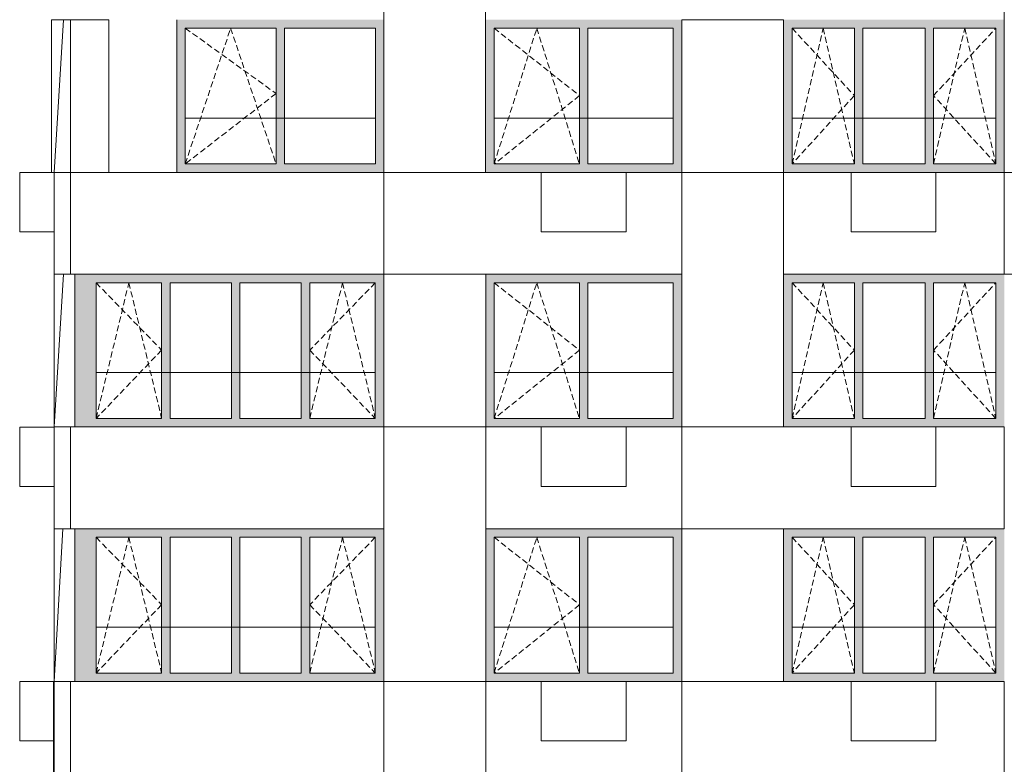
# Model space of a CAD drawing. Header units: millimetres. Extents: x -2957 to 750800, y -5565 to 168688.
# Tile 3 of 22: x 24026 to 35626, y 8084 to 16860. Entities that reach past the tile are written whole.
import ezdxf

# ---------------------------------------------------------------- set-up
doc = ezdxf.new("R2010")
doc.units = ezdxf.units.MM
doc.header["$MEASUREMENT"] = 0
doc.header["$XCLIPFRAME"] = 0
doc.linetypes.add('OO_EOIAAY', pattern=[105.833361, 70.555568, -35.277793])
doc.layers.add('0_Ном._пера__1', color=7, linetype='Continuous', lineweight=0)
doc.layers.add('0_Ном._пера__120', color=7, linetype='Continuous', lineweight=0)
doc.layers.add('0_Ном._пера__161', color=7, linetype='Continuous', lineweight=13, true_color=0x6a6a6a)
picture_1 = doc.add_image_def('image2.png', size_in_pixel=(725, 814))
picture_2 = doc.add_image_def('image1.png', size_in_pixel=(882, 833))
picture_3 = doc.add_image_def('image4.png', size_in_pixel=(734, 827))
picture_4 = doc.add_image_def('image5.png', size_in_pixel=(729, 823))

msp = doc.modelspace()

# ---------------------------------------------------------------- hatches: boundary and pattern name
at = {"layer": '0_Ном._пера__161', "linetype": 'Continuous', "lineweight": 0, "true_color": 0x696969}
for points in [[(25876.222, 16759.999), (25976.2, 16759.999), (27046.2, 16759.999), (27146.2, 16759.999), (28216.2, 16759.999), (28315.988, 16759.999), (28315.988, 16859.999), (25876.222, 16859.999)], [(29515.99, 16759.999), (29615.99, 16759.999), (30620.987, 16759.999), (30720.987, 16759.999), (31725.985, 16759.999), (31825.984, 16759.999), (31825.984, 16859.999), (29515.99, 16859.999)], [(33125.985, 16759.999), (33859.325, 16759.999), (33959.325, 16759.999), (34692.666, 16759.999), (34792.666, 16759.999), (35526.007, 16759.999), (35626.007, 16759.999), (35626.007, 16859.999), (33025.985, 16859.999), (33025.985, 16759.999)], [(25876.222, 16759.999), (25876.222, 15159.999), (25976.2, 15159.999), (25976.2, 16759.999)], [(27146.2, 16759.999), (27046.2, 16759.999), (27046.2, 15159.999), (27146.2, 15159.999)], [(28216.2, 16759.999), (28216.2, 15159.999), (28315.988, 15159.999), (28315.988, 16759.999)], [(29615.99, 16759.999), (29515.99, 16759.999), (29515.99, 15159.999), (29615.99, 15159.999)], [(30720.987, 16759.999), (30620.987, 16759.999), (30620.987, 15159.999), (30720.987, 15159.999)], [(31825.984, 16759.999), (31725.985, 16759.999), (31725.985, 15159.999), (31825.983, 15159.999)], [(33125.985, 16759.999), (33025.985, 16759.999), (33025.985, 15159.999), (33125.985, 15159.999)], [(33959.325, 16759.999), (33859.325, 16759.999), (33859.325, 15159.999), (33959.325, 15159.999)], [(34792.666, 16759.999), (34692.666, 16759.999), (34692.666, 15159.999), (34792.666, 15159.999)], [(35526.007, 16759.999), (35526.007, 15159.999), (35626.007, 15159.999), (35626.007, 16759.999)], [(25876.222, 15159.999), (25876.222, 15059.999), (28315.988, 15059.999), (28315.988, 15159.999), (28216.2, 15159.999), (27146.2, 15159.999), (27046.2, 15159.999), (25976.2, 15159.999)], [(29515.99, 15159.999), (29515.99, 15059.999), (31825.983, 15059.999), (31825.983, 15159.999), (31725.985, 15159.999), (30720.987, 15159.999), (30620.987, 15159.999), (29615.99, 15159.999)], [(33025.985, 15159.999), (33025.985, 15059.999), (35626.007, 15059.999), (35626.007, 15159.999), (35526.007, 15159.999), (34792.666, 15159.999), (34692.666, 15159.999), (33959.325, 15159.999), (33859.325, 15159.999), (33125.985, 15159.999)], [(24675.854, 12060), (24695.854, 12060), (24695.854, 13860), (24675.854, 13860)], [(24695.854, 13860), (24695.854, 12060), (24775.854, 12060), (24775.854, 13860)], [(24775.885, 13760), (24925.865, 13760), (25698.337, 13760), (25798.337, 13760), (27343.28, 13760), (27443.28, 13760), (28215.752, 13760), (28315.752, 13760), (28315.752, 13860), (24775.885, 13860)], [(29515.99, 13760), (29615.99, 13760), (30620.987, 13760), (30720.987, 13760), (31725.985, 13760), (31825.984, 13760), (31825.984, 13860), (29515.99, 13860)], [(33125.985, 13760), (33859.325, 13760), (33959.325, 13760), (34692.666, 13760), (34792.666, 13760), (35526.007, 13760), (35626.007, 13760), (35626.007, 13860), (33025.985, 13860), (33025.985, 13760)], [(24925.865, 13760), (24775.885, 13760), (24775.885, 12160), (24925.865, 12160)], [(25698.337, 12160), (25798.337, 12160), (25798.337, 13760), (25698.337, 13760)], [(26520.809, 12160), (26620.809, 12160), (26620.809, 13760), (26520.809, 13760)], [(27343.28, 12160), (27443.28, 12160), (27443.28, 13760), (27343.28, 13760)], [(28215.752, 13760), (28215.752, 12160), (28315.752, 12160), (28315.752, 13760)], [(29615.99, 13760), (29515.99, 13760), (29515.99, 12160), (29615.99, 12160)], [(30720.987, 13760), (30620.987, 13760), (30620.987, 12160), (30720.987, 12160)], [(31825.984, 13760), (31725.985, 13760), (31725.985, 12160), (31825.983, 12160)], [(33125.985, 13760), (33025.985, 13760), (33025.985, 12160), (33125.985, 12160)], [(33959.325, 13760), (33859.325, 13760), (33859.325, 12160), (33959.325, 12160)], [(34792.666, 13760), (34692.666, 13760), (34692.666, 12160), (34792.666, 12160)], [(35526.007, 13760), (35526.007, 12160), (35626.007, 12160), (35626.007, 13760)], [(24925.865, 12160), (24775.885, 12160), (24775.885, 12060), (28315.752, 12060), (28315.752, 12160), (28215.752, 12160), (27443.28, 12160), (27343.28, 12160), (25798.337, 12160), (25698.337, 12160)], [(29515.99, 12160), (29515.99, 12060), (31825.983, 12060), (31825.983, 12160), (31725.985, 12160), (30720.987, 12160), (30620.987, 12160), (29615.99, 12160)], [(33025.985, 12160), (33025.985, 12060), (35626.007, 12060), (35626.007, 12160), (35526.007, 12160), (34792.666, 12160), (34692.666, 12160), (33959.325, 12160), (33859.325, 12160), (33125.985, 12160)], [(24675.854, 9060), (24695.854, 9060), (24695.854, 10860), (24675.854, 10860)], [(24695.854, 10860), (24695.854, 9060), (24775.854, 9060), (24775.854, 10860)], [(24775.885, 10760), (24925.865, 10760), (25698.337, 10760), (25798.337, 10760), (27343.28, 10760), (27443.28, 10760), (28215.752, 10760), (28315.752, 10760), (28315.752, 10860), (24775.885, 10860)], [(29515.99, 10760), (29615.99, 10760), (30620.987, 10760), (30720.987, 10760), (31725.985, 10760), (31825.984, 10760), (31825.984, 10860), (29515.99, 10860)], [(33125.985, 10760), (33859.325, 10760), (33959.325, 10760), (34692.666, 10760), (34792.666, 10760), (35526.007, 10760), (35626.007, 10760), (35626.007, 10860), (33025.985, 10860), (33025.985, 10760)], [(24925.865, 10760), (24775.885, 10760), (24775.885, 9160), (24925.865, 9160)], [(25698.337, 9160), (25798.337, 9160), (25798.337, 10760), (25698.337, 10760)], [(26520.809, 9160), (26620.809, 9160), (26620.809, 10760), (26520.809, 10760)], [(27343.28, 9160), (27443.28, 9160), (27443.28, 10760), (27343.28, 10760)], [(28215.752, 10760), (28215.752, 9160), (28315.752, 9160), (28315.752, 10760)], [(29615.99, 10760), (29515.99, 10760), (29515.99, 9160), (29615.99, 9160)], [(30720.987, 10760), (30620.987, 10760), (30620.987, 9160), (30720.987, 9160)], [(31825.984, 10760), (31725.985, 10760), (31725.985, 9160), (31825.983, 9160)], [(33125.985, 10760), (33025.985, 10760), (33025.985, 9160), (33125.985, 9160)], [(33959.325, 10760), (33859.325, 10760), (33859.325, 9160), (33959.325, 9160)], [(34792.666, 10760), (34692.666, 10760), (34692.666, 9160), (34792.666, 9160)], [(35526.007, 10760), (35526.007, 9160), (35626.007, 9160), (35626.007, 10760)], [(24925.865, 9160), (24775.885, 9160), (24775.885, 9060), (28315.752, 9060), (28315.752, 9160), (28215.752, 9160), (27443.28, 9160), (27343.28, 9160), (25798.337, 9160), (25698.337, 9160)], [(29515.99, 9160), (29515.99, 9060), (31825.983, 9060), (31825.983, 9160), (31725.985, 9160), (30720.987, 9160), (30620.987, 9160), (29615.99, 9160)], [(33025.985, 9160), (33025.985, 9060), (35626.007, 9060), (35626.007, 9160), (35526.007, 9160), (34792.666, 9160), (34692.666, 9160), (33959.325, 9160), (33859.325, 9160), (33125.985, 9160)]]:
    msp.add_hatch(color=251, dxfattribs=at).paths.add_polyline_path(points)

# ---------------------------------------------------------------- linework, layer by layer
at = {"layer": '0_Ном._пера__1', "color": 7, "linetype": 'Continuous', "lineweight": 0}
for p, q in [((24540.863, 16860), (24431.987, 15060)), ((25875.988, 16859.999), (25875.988, 15059.999)), ((25976.2, 15700), (28215.752, 15700)), ((29615.99, 15700), (31725.985, 15700)), ((33125.985, 15700), (35526.007, 15700)), ((24025.875, 14359.275), (24025.875, 15059.275)), ((24025.875, 15059.275), (24432.564, 15059.275)), ((30170.763, 15060), (31170.763, 15060)), ((30170.763, 14360), (30170.763, 15060)), ((31170.763, 14360), (31170.763, 15060)), ((33820.781, 15060), (34820.781, 15060)), ((33820.781, 14360), (33820.781, 15060)), ((34820.781, 14360), (34820.781, 15060)), ((24025.875, 14359.275), (24432.564, 14359.275)), ((30170.763, 14360), (31170.763, 14360)), ((33820.781, 14360), (34820.781, 14360)), ((24540.863, 13860), (24431.987, 12060)), ((24675.854, 12059.998), (24675.854, 13860)), ((24925.865, 12700.001), (28215.752, 12700.001)), ((29615.99, 12700.001), (31725.985, 12700.001)), ((33125.985, 12700.001), (35526.007, 12700.001)), ((24025.875, 11359.275), (24025.875, 12059.275)), ((24025.875, 12059.275), (24432.564, 12059.275)), ((30170.763, 12060), (31170.763, 12060)), ((30170.763, 11360), (30170.763, 12060)), ((31170.763, 11360), (31170.763, 12060)), ((33820.781, 12060), (34820.781, 12060)), ((33820.781, 11360), (33820.781, 12060)), ((34820.781, 11360), (34820.781, 12060)), ((24025.875, 11359.275), (24432.564, 11359.275)), ((30170.763, 11360), (31170.763, 11360)), ((33820.781, 11360), (34820.781, 11360)), ((24534.27, 10860), (24432.416, 9059.275)), ((24675.854, 9059.997), (24675.854, 10860)), ((24925.865, 9700), (28215.752, 9700)), ((29615.99, 9700), (31725.985, 9700)), ((33125.985, 9700), (35526.007, 9700)), ((24025.875, 8359.276), (24025.875, 9059.276)), ((24025.875, 9059.276), (24432.564, 9059.276)), ((30170.763, 9060), (31170.763, 9060)), ((30170.763, 8360), (30170.763, 9060)), ((31170.763, 8360), (31170.763, 9060)), ((33820.781, 9060), (34820.781, 9060)), ((33820.781, 8360), (33820.781, 9060)), ((34820.781, 8360), (34820.781, 9060)), ((24025.875, 8359.276), (24432.564, 8359.276)), ((30170.763, 8360), (31170.763, 8360)), ((33820.781, 8360), (34820.781, 8360))]:
    msp.add_line(p, q, dxfattribs=at)
for points in [[(29515.702, 15060), (28315.76, 15060), (28315.76, 18060), (29515.702, 18060)], [(36825.479, 15060), (35625.537, 15060), (35625.537, 18060), (36825.479, 18060)], [(24625.583, 16860), (25075.853, 16860), (25075.853, 15060), (24625.583, 15060)], [(33025.749, 15060), (31825.807, 15060), (31825.807, 16860), (33025.749, 16860)], [(24432.414, 15060), (24625.433, 15060), (24625.433, 13860.724), (24432.414, 13860.724)], [(24625.433, 15060), (28315.76, 15060), (28315.76, 13860.724), (24625.433, 13860.724)], [(28315.752, 15060), (31825.539, 15060), (31825.539, 13859.999), (28315.752, 13859.999)], [(33025.749, 12060), (31825.807, 12060), (31825.807, 15060), (33025.749, 15060)], [(33025.626, 15060), (35625.749, 15060), (35625.749, 13860), (33025.626, 13860)], [(35625.749, 15060), (39336.103, 15060), (39336.103, 13860), (35625.749, 13860)], [(29515.763, 12060), (28315.821, 12060), (28315.821, 13860), (29515.763, 13860)], [(24432.508, 12060), (24625.526, 12060), (24625.526, 10860.724), (24432.508, 10860.724)], [(24625.526, 12060), (28315.854, 12060), (28315.854, 10860.724), (24625.526, 10860.724)], [(29515.763, 9060), (28315.821, 9060), (28315.821, 12060), (29515.763, 12060)], [(29515.754, 12060), (31825.808, 12060), (31825.808, 10860), (29515.754, 10860)], [(31825.808, 12060), (35625.749, 12060), (35625.749, 10860), (31825.808, 10860)], [(33025.749, 9060), (31825.807, 9060), (31825.807, 10860), (33025.749, 10860)], [(24432.416, 9059.275), (24625.435, 9059.275), (24625.435, 7860), (24432.416, 7860)], [(24625.435, 9059.275), (28315.763, 9059.275), (28315.763, 7860), (24625.435, 7860)], [(29515.763, 6060), (28315.821, 6060), (28315.821, 9060), (29515.763, 9060)], [(29515.754, 9060), (31825.808, 9060), (31825.808, 7860), (29515.754, 7860)], [(31825.808, 9060), (35625.749, 9060), (35625.749, 7860), (31825.808, 7860)]]:
    msp.add_lwpolyline(points, close=True, dxfattribs=at)
at = {"layer": '0_Ном._пера__120', "color": 7, "linetype": 'Continuous', "lineweight": 0}
for p, q in [((25976.2, 16759.999), (25976.2, 15159.999)), ((27046.2, 16759.999), (25976.2, 16759.999)), ((27046.2, 15159.999), (27046.2, 16759.999)), ((27146.2, 16759.999), (27146.2, 15159.999)), ((28216.2, 16759.999), (27146.2, 16759.999)), ((28216.2, 15159.999), (28216.2, 16759.999)), ((29615.99, 16759.999), (29615.99, 15159.999)), ((30620.987, 16759.999), (29615.99, 16759.999)), ((30620.987, 15159.999), (30620.987, 16759.999)), ((30720.987, 16759.999), (30720.987, 15159.999)), ((31725.985, 16759.999), (30720.987, 16759.999)), ((31725.985, 15159.999), (31725.985, 16759.999)), ((33125.985, 16759.999), (33125.985, 15159.999)), ((33859.325, 16759.999), (33125.985, 16759.999)), ((33859.325, 15159.999), (33859.325, 16759.999)), ((33959.325, 16759.999), (33959.325, 15159.999)), ((34692.666, 16759.999), (33959.325, 16759.999)), ((34692.666, 15159.999), (34692.666, 16759.999)), ((34792.666, 16759.999), (34792.666, 15159.999)), ((35526.007, 16759.999), (34792.666, 16759.999)), ((35526.007, 15159.999), (35526.007, 16759.999)), ((25976.2, 15159.999), (27046.2, 15159.999)), ((27146.2, 15159.999), (28216.2, 15159.999)), ((29615.99, 15159.999), (30620.987, 15159.999)), ((30720.987, 15159.999), (31725.985, 15159.999)), ((33125.985, 15159.999), (33859.325, 15159.999)), ((33959.325, 15159.999), (34692.666, 15159.999)), ((34792.666, 15159.999), (35526.007, 15159.999)), ((24925.865, 13760), (24925.865, 12160)), ((25698.337, 13760), (24925.865, 13760)), ((25698.337, 12160), (25698.337, 13760)), ((25798.337, 13760), (25798.337, 12160)), ((26520.809, 13760), (25798.337, 13760)), ((26520.809, 12160), (26520.809, 13760)), ((27343.28, 13760), (26620.809, 13760)), ((26620.809, 13760), (26620.809, 12160)), ((27343.28, 12160), (27343.28, 13760)), ((27443.28, 13760), (27443.28, 12160)), ((28215.752, 13760), (27443.28, 13760)), ((28215.752, 12160), (28215.752, 13760)), ((29615.99, 13760), (29615.99, 12160)), ((30620.987, 13760), (29615.99, 13760)), ((30620.987, 12160), (30620.987, 13760)), ((30720.987, 13760), (30720.987, 12160)), ((31725.985, 13760), (30720.987, 13760)), ((31725.985, 12160), (31725.985, 13760)), ((33125.985, 13760), (33125.985, 12160)), ((33859.325, 13760), (33125.985, 13760)), ((33859.325, 12160), (33859.325, 13760)), ((33959.325, 13760), (33959.325, 12160)), ((34692.666, 13760), (33959.325, 13760)), ((34692.666, 12160), (34692.666, 13760)), ((34792.666, 13760), (34792.666, 12160)), ((35526.007, 13760), (34792.666, 13760)), ((35526.007, 12160), (35526.007, 13760)), ((24925.865, 12160), (25698.337, 12160)), ((25798.337, 12160), (26520.809, 12160)), ((26620.809, 12160), (27343.28, 12160)), ((27443.28, 12160), (28215.752, 12160)), ((29615.99, 12160), (30620.987, 12160)), ((30720.987, 12160), (31725.985, 12160)), ((33125.985, 12160), (33859.325, 12160)), ((33959.325, 12160), (34692.666, 12160)), ((34792.666, 12160), (35526.007, 12160)), ((24925.865, 10760), (24925.865, 9160)), ((25698.337, 10760), (24925.865, 10760)), ((25698.337, 9160), (25698.337, 10760)), ((25798.337, 10760), (25798.337, 9160)), ((26520.809, 10760), (25798.337, 10760)), ((26520.809, 9160), (26520.809, 10760)), ((27343.28, 10760), (26620.809, 10760)), ((26620.809, 10760), (26620.809, 9160)), ((27343.28, 9160), (27343.28, 10760)), ((27443.28, 10760), (27443.28, 9160)), ((28215.752, 10760), (27443.28, 10760)), ((28215.752, 9160), (28215.752, 10760)), ((29615.99, 10760), (29615.99, 9160)), ((30620.987, 10760), (29615.99, 10760)), ((30620.987, 9160), (30620.987, 10760)), ((30720.987, 10760), (30720.987, 9160)), ((31725.985, 10760), (30720.987, 10760)), ((31725.985, 9160), (31725.985, 10760)), ((33125.985, 10760), (33125.985, 9160)), ((33859.325, 10760), (33125.985, 10760)), ((33859.325, 9160), (33859.325, 10760)), ((33959.325, 10760), (33959.325, 9160)), ((34692.666, 10760), (33959.325, 10760)), ((34692.666, 9160), (34692.666, 10760)), ((34792.666, 10760), (34792.666, 9160)), ((35526.007, 10760), (34792.666, 10760)), ((35526.007, 9160), (35526.007, 10760)), ((24925.865, 9160), (25698.337, 9160)), ((25798.337, 9160), (26520.809, 9160)), ((26620.809, 9160), (27343.28, 9160)), ((27443.28, 9160), (28215.752, 9160)), ((29615.99, 9160), (30620.987, 9160)), ((30720.987, 9160), (31725.985, 9160)), ((33125.985, 9160), (33859.325, 9160)), ((33959.325, 9160), (34692.666, 9160)), ((34792.666, 9160), (35526.007, 9160))]:
    msp.add_line(p, q, dxfattribs=at)
at = {"layer": '0_Ном._пера__120', "color": 7, "linetype": 'OO_EOIAAY', "lineweight": 0}
for p, q in [((25976.2, 15159.999), (26511.2, 16759.999)), ((25976.2, 16759.999), (27046.2, 15989.804)), ((26511.2, 16759.999), (27046.2, 15159.999)), ((29615.99, 16760), (30620.987, 15965)), ((29615.99, 15160), (30118.489, 16760)), ((30118.489, 16760), (30620.987, 15160)), ((33125.985, 15160), (33492.655, 16760)), ((33125.985, 16760), (33859.325, 15965)), ((33492.655, 16760), (33859.325, 15160)), ((34792.666, 15160), (35159.336, 16760)), ((34792.666, 15965), (35526.007, 16760)), ((35159.336, 16760), (35526.007, 15160)), ((27046.2, 15989.804), (25976.2, 15159.999)), ((30620.987, 15965), (29615.99, 15160)), ((33859.325, 15965), (33125.985, 15160)), ((35526.007, 15160), (34792.666, 15965)), ((24925.865, 12160), (25312.101, 13760)), ((24925.865, 13760), (25698.337, 12965.001)), ((25312.101, 13760), (25698.337, 12160)), ((27443.28, 12160), (27829.516, 13760)), ((28215.752, 13760), (27443.28, 12965.001)), ((27829.516, 13760), (28215.752, 12160)), ((29615.99, 13760), (30620.987, 12965.001)), ((29615.99, 12160), (30118.489, 13760)), ((30118.489, 13760), (30620.987, 12160)), ((33125.985, 12160), (33492.655, 13760)), ((33125.985, 13760), (33859.325, 12965.001)), ((33492.655, 13760), (33859.325, 12160)), ((34792.666, 12160), (35159.336, 13760)), ((34792.666, 12965.001), (35526.007, 13760)), ((35159.336, 13760), (35526.007, 12160)), ((25698.337, 12965.001), (24925.865, 12160)), ((27443.28, 12965.001), (28215.752, 12160)), ((30620.987, 12965.001), (29615.99, 12160)), ((33859.325, 12965.001), (33125.985, 12160)), ((35526.007, 12160), (34792.666, 12965.001)), ((24925.865, 9160), (25312.101, 10760)), ((24925.865, 10760), (25698.337, 9965)), ((25312.101, 10760), (25698.337, 9160)), ((27443.28, 9160), (27829.516, 10760)), ((28215.752, 10760), (27443.28, 9965)), ((27829.516, 10760), (28215.752, 9160)), ((29615.99, 10760), (30620.987, 9965)), ((29615.99, 9160), (30118.489, 10760)), ((30118.489, 10760), (30620.987, 9160)), ((33125.985, 9160), (33492.655, 10760)), ((33125.985, 10760), (33859.325, 9965)), ((33492.655, 10760), (33859.325, 9160)), ((34792.666, 9160), (35159.336, 10760)), ((34792.666, 9965), (35526.007, 10760)), ((35159.336, 10760), (35526.007, 9160)), ((25698.337, 9965), (24925.865, 9160)), ((27443.28, 9965), (28215.752, 9160)), ((30620.987, 9965), (29615.99, 9160)), ((33859.325, 9965), (33125.985, 9160)), ((35526.007, 9160), (34792.666, 9965))]:
    msp.add_line(p, q, dxfattribs=at)

# ---------------------------------------------------------------- pictures from other files: only their frames are drawn
at = {"linetype": 'Continuous', "lineweight": 0}
image = msp.add_image(picture_1, insert=(29515.702, 18060), size_in_units=(1199.942, 3000), rotation=180, dxfattribs=at)
image.set_boundary_path([(-0.5, -0.5), (724.5, 813.5)])
image = msp.add_image(picture_2, insert=(35625.747, 18059.999), size_in_units=(1199.731, 3000), rotation=0, dxfattribs=at)
image.dxf.v_pixel = (-4e-16, -3.6014405)
image.set_boundary_path([(-0.5, -0.5), (881.5, 832.5)])
image = msp.add_image(picture_4, insert=(24400.222, 15060), size_in_units=(225.21, 1800), dxfattribs=at)
image.set_boundary_path([(-0.5, -0.5), (728.5, 822.5)])
image = msp.add_image(picture_4, insert=(24625.433, 15060), size_in_units=(450.421, 1800), dxfattribs=at)
image.set_boundary_path([(-0.5, -0.5), (728.5, 822.5)])
image = msp.add_image(picture_2, insert=(31826.018, 16860), size_in_units=(1199.731, 1800), rotation=0, dxfattribs=at)
image.dxf.v_pixel = (-3e-16, -2.1608644)
image.set_boundary_path([(-0.5, -0.5), (881.5, 832.5)])
image = msp.add_image(picture_3, insert=(28315.853, 15059.999), size_in_units=(3883.407, 1200), rotation=180, dxfattribs=at)
image.set_boundary_path([(-0.5, -0.5), (733.5, 826.5)])
image = msp.add_image(picture_3, insert=(31825.763, 15060), size_in_units=(3509.792, 1200), rotation=180, dxfattribs=at)
image.set_boundary_path([(-0.5, -0.5), (733.5, 826.5)])
image = msp.add_image(picture_1, insert=(33025.749, 15060), size_in_units=(1200.002, 3000), rotation=180, dxfattribs=at)
image.set_boundary_path([(-0.5, -0.5), (724.5, 813.5)])
image = msp.add_image(picture_4, insert=(33025.81, 13860), size_in_units=(2600.281, 1200), dxfattribs=at)
image.set_boundary_path([(-0.5, -0.5), (728.5, 822.5)])
image = msp.add_image(picture_1, insert=(24675.854, 13860.719), size_in_units=(243.437, 1800.721), rotation=180, dxfattribs=at)
image.set_boundary_path([(-0.5, -0.5), (724.5, 813.5)])
image = msp.add_image(picture_1, insert=(29515.763, 13860), size_in_units=(1200.002, 1800), rotation=180, dxfattribs=at)
image.set_boundary_path([(-0.5, -0.5), (724.5, 813.5)])
image = msp.add_image(picture_4, insert=(24432.666, 10860.724), size_in_units=(3883.188, 1199.276), dxfattribs=at)
image.set_boundary_path([(-0.5, -0.5), (728.5, 822.5)])
image = msp.add_image(picture_1, insert=(29515.763, 12060), size_in_units=(1200.002, 3000), rotation=180, dxfattribs=at)
image.set_boundary_path([(-0.5, -0.5), (724.5, 813.5)])
image = msp.add_image(picture_3, insert=(31826.018, 12060), size_in_units=(2310.255, 1200), rotation=180, dxfattribs=at)
image.set_boundary_path([(-0.5, -0.5), (733.5, 826.5)])
image = msp.add_image(picture_4, insert=(31826.018, 10860), size_in_units=(3799.731, 1200), dxfattribs=at)
image.set_boundary_path([(-0.5, -0.5), (728.5, 822.5)])
image = msp.add_image(picture_1, insert=(24675.854, 10859.997), size_in_units=(243.437, 1800.721), rotation=180, dxfattribs=at)
image.set_boundary_path([(-0.5, -0.5), (724.5, 813.5)])
image = msp.add_image(picture_2, insert=(31826.018, 10860), size_in_units=(1199.731, 1800), rotation=0, dxfattribs=at)
image.dxf.v_pixel = (-3e-16, -2.1608644)
image.set_boundary_path([(-0.5, -0.5), (881.5, 832.5)])
image = msp.add_image(picture_3, insert=(28315.763, 9060), size_in_units=(3889.909, 1200), rotation=180, dxfattribs=at)
image.set_boundary_path([(-0.5, -0.5), (733.5, 826.5)])
image = msp.add_image(picture_1, insert=(29515.763, 9060), size_in_units=(1200.002, 3000), rotation=180, dxfattribs=at)
image.set_boundary_path([(-0.5, -0.5), (724.5, 813.5)])
image = msp.add_image(picture_3, insert=(31826.018, 9060), size_in_units=(2310.255, 1200), rotation=180, dxfattribs=at)
image.set_boundary_path([(-0.5, -0.5), (733.5, 826.5)])
image = msp.add_image(picture_4, insert=(31826.018, 7860), size_in_units=(3799.731, 1200), dxfattribs=at)
image.set_boundary_path([(-0.5, -0.5), (728.5, 822.5)])

doc.saveas('drawing.dxf')
